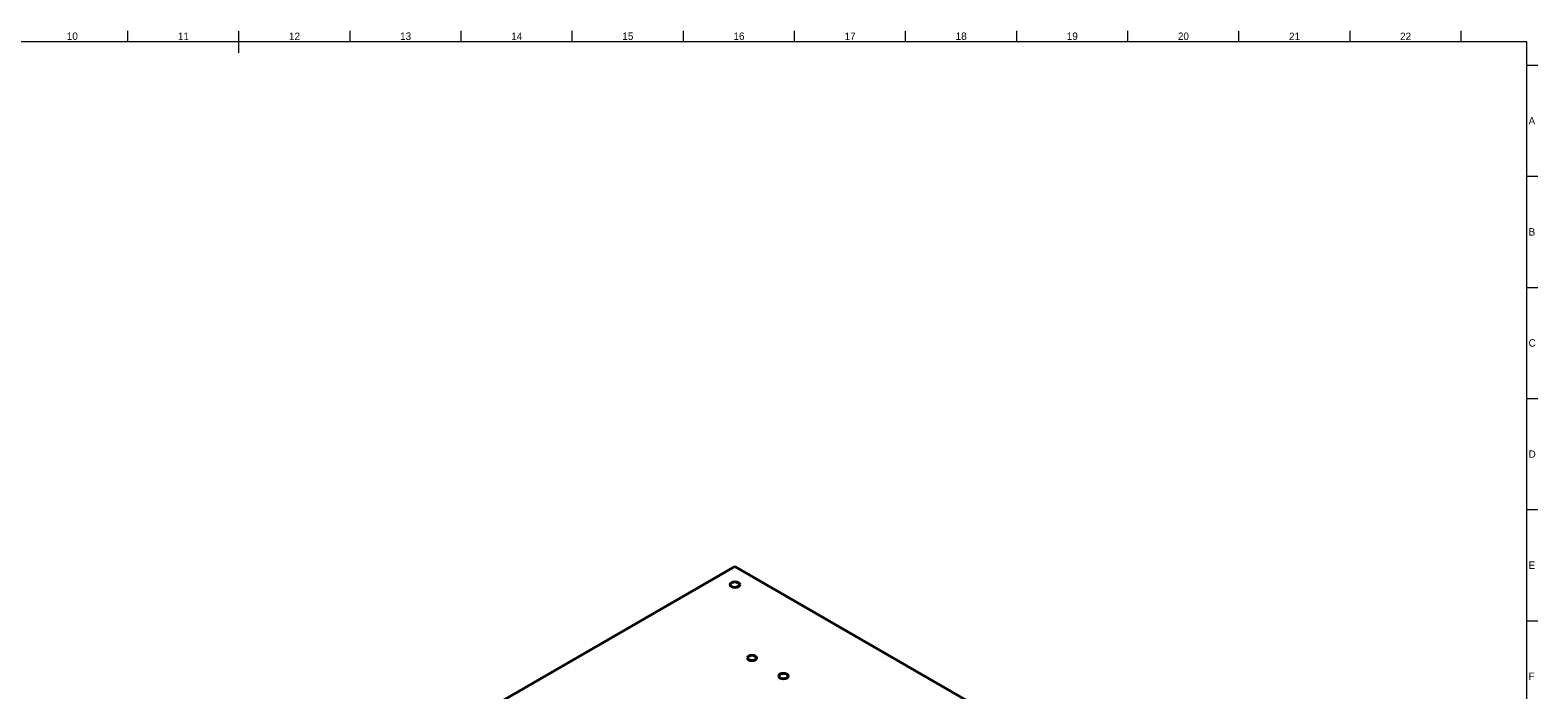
# Model space of a CAD drawing. Header units: millimetres. Extents: x 15 to 1184, y 5 to 836.
# Tile 4 of 4: x 506 to 1184, y 539 to 836. Entities that reach past the tile are written whole.
import ezdxf

# ---------------------------------------------------------------- set-up
doc = ezdxf.new("R2010")
doc.units = ezdxf.units.MM
doc.layers.add('기하구조', color=7, linetype='Continuous')
doc.layers.add('테두리', color=7, linetype='Continuous')
doc.styles.add('Shapr20', font='txt', dxfattribs={"height": 3.3495})

msp = doc.modelspace()

# ---------------------------------------------------------------- linework, layer by layer
at = {"layer": '기하구조', "linetype": 'Continuous', "lineweight": 40}
for p in [(511.56, 415.3), (1169.17, 394.89)]:
    msp.add_line(p, (822.69, 594.93), dxfattribs=at)
for centre, major_axis in [((822.69, 586.76), (2.15, 0)), ((830.35, 553.77), (-2.1, 0)), ((844.49, 545.6), (-2.1, 0))]:
    msp.add_ellipse(centre, major_axis=major_axis, ratio=0.57735, dxfattribs=at)
at = {"layer": '테두리', "linetype": 'Continuous', "lineweight": 15}
for p, q in [((549.5, 831), (549.5, 836)), ((599.5, 826), (599.5, 836)), ((649.5, 831), (649.5, 836)), ((699.5, 831), (699.5, 836)), ((749.5, 831), (749.5, 836)), ((799.5, 831), (799.5, 836)), ((849.5, 831), (849.5, 836)), ((899.5, 831), (899.5, 836)), ((949.5, 831), (949.5, 836)), ((999.5, 831), (999.5, 836)), ((1049.5, 831), (1049.5, 836)), ((1099.5, 831), (1099.5, 836)), ((1149.5, 831), (1149.5, 836)), ((1179, 831), (20, 831)), ((1179, 10), (1179, 831)), ((1179, 820.5), (1184, 820.5)), ((1179, 770.5), (1184, 770.5)), ((1179, 720.5), (1184, 720.5)), ((1179, 670.5), (1184, 670.5)), ((1179, 620.5), (1184, 620.5)), ((1179, 570.5), (1184, 570.5))]:
    msp.add_line(p, q, dxfattribs=at)

# ---------------------------------------------------------------- texts
at = {"layer": '테두리', "linetype": 'Continuous', "lineweight": 15, "width": 3.3495, "style": 'Shapr20'}
for s, insert, char_height, attachment_point in [('10', (524.5, 831.83), 3.349, 8), ('11', (574.5, 831.83), 3.349, 8), ('12', (624.5, 831.83), 3.349, 8), ('13', (674.5, 831.83), 3.349, 8), ('14', (724.5, 831.83), 3.349, 8), ('15', (774.5, 831.83), 3.349, 8), ('16', (824.5, 831.83), 3.349, 8), ('17', (874.5, 831.83), 3.349, 8), ('18', (924.5, 831.83), 3.349, 8), ('19', (974.5, 831.83), 3.349, 8), ('20', (1024.5, 831.83), 3.349, 8), ('21', (1074.5, 831.83), 3.349, 8), ('22', (1124.5, 831.83), 3.349, 8), ('A', (1179.83, 795.5), 3.35, 4), ('B', (1179.83, 745.5), 3.35, 4), ('C', (1179.83, 695.5), 3.35, 4), ('D', (1179.83, 645.5), 3.35, 4), ('E', (1179.83, 595.5), 3.35, 4), ('F', (1179.83, 545.5), 3.35, 4)]:
    msp.add_mtext(s, dxfattribs=dict(at, insert=insert, char_height=char_height, attachment_point=attachment_point))

doc.saveas('drawing.dxf')
